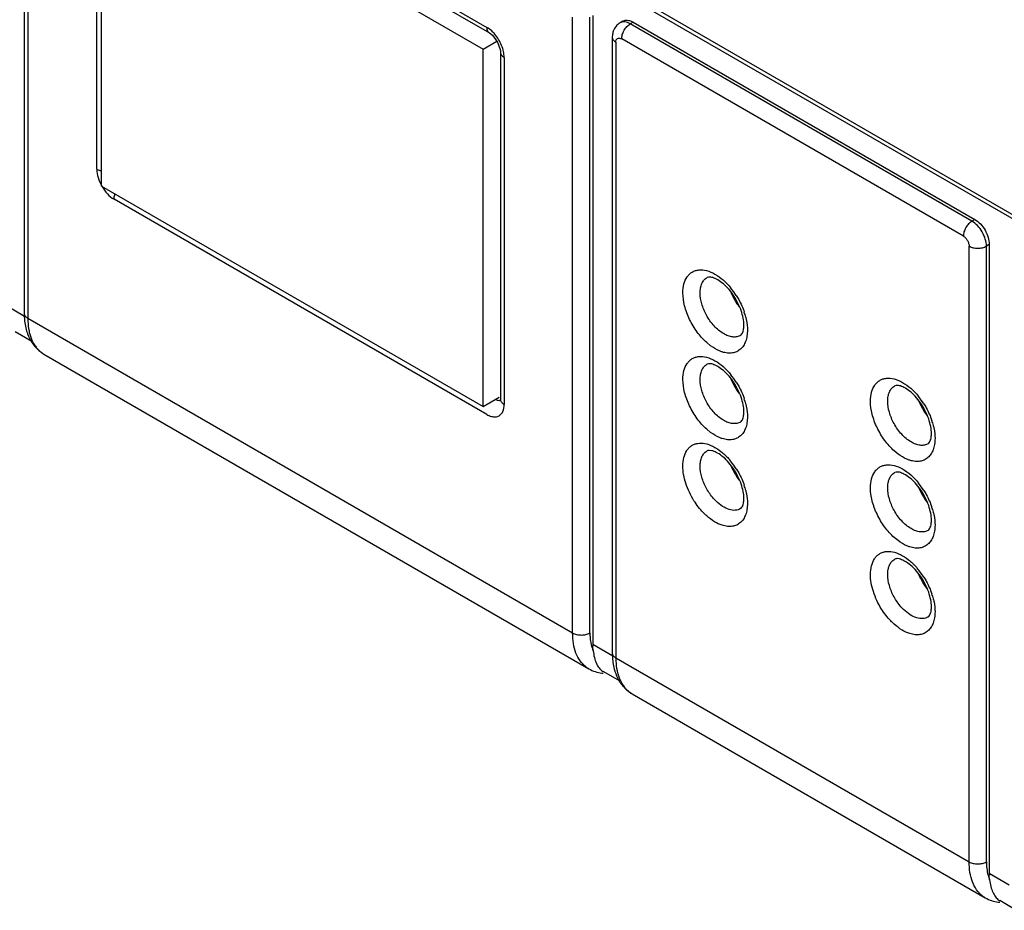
# Model space of a CAD drawing. Header units: inches. Extents: x 0 to 34, y 0 to 22.
# Tile 56 of 79: x 21.1 to 22.3, y 13.4 to 14.5. Entities that reach past the tile are written whole.
import ezdxf

# ---------------------------------------------------------------- set-up
doc = ezdxf.new("R2010")
doc.units = ezdxf.units.IN
doc.header["$LTSCALE"] = 1.87
doc.header["$MEASUREMENT"] = 0
doc.layers.get('0').update_dxf_attribs({"linetype": 'CONTINUOUS'})

msp = doc.modelspace()

# ---------------------------------------------------------------- linework, layer by layer
at = {"color": 7, "linetype": 'CONTINUOUS'}
for p, q in [((21.0738, 14.8871), (21.0738, 14.1329)), ((21.237, 14.8537), (23.0009, 13.8352)), ((21.187, 14.7399), (21.6437, 14.4763)), ((21.1687, 14.7263), (21.6361, 14.4564)), ((21.1687, 14.2886), (21.1687, 14.7263)), ((21.7704, 14.4976), (21.7704, 13.7271)), ((21.8074, 14.4907), (21.8039, 14.4887)), ((21.8165, 14.4911), (21.8199, 14.4895)), ((21.8199, 14.4895), (22.2385, 14.2478)), ((21.6361, 14.4564), (21.6529, 14.4661)), ((21.6536, 14.4652), (21.6571, 14.4559)), ((21.7943, 14.4711), (21.7943, 13.7169)), ((21.6361, 14.0188), (21.6361, 14.4564)), ((21.6571, 14.4559), (21.6574, 14.4538)), ((21.6574, 14.4538), (21.6574, 14.4525)), ((21.6574, 14.4525), (21.6574, 14.0273)), ((21.1687, 14.2886), (21.6361, 14.0188)), ((22.2562, 14.2172), (22.2562, 13.4466)), ((21.0833, 14.0982), (21.0628, 14.11)), ((21.098, 14.0829), (21.7656, 13.6975)), ((21.6361, 14.0188), (21.6558, 14.0301)), ((21.6574, 14.0273), (21.6573, 14.0256)), ((21.9162, 13.9646), (21.9135, 13.965)), ((22.146, 13.832), (22.1433, 13.8324)), ((21.7709, 13.7195), (21.7705, 13.7252)), ((21.8038, 13.6821), (21.7833, 13.694)), ((21.8186, 13.6668), (22.2513, 13.417)), ((22.2566, 13.439), (22.2562, 13.4447)), ((22.2896, 13.4016), (22.2691, 13.4135))]:
    msp.add_line(p, q, dxfattribs=at)
at = {"color": 9, "linetype": 'CONTINUOUS'}
for p, q in [((21.0782, 14.881), (21.0782, 14.1268)), ((21.244, 14.8547), (22.9978, 13.8421)), ((21.1839, 14.7468), (21.6406, 14.4831)), ((21.1627, 14.3093), (21.1627, 14.7346)), ((21.7457, 13.7414), (21.7457, 14.4956)), ((21.7669, 13.7414), (21.7669, 14.4956)), ((21.8199, 14.4895), (21.8164, 14.4874)), ((22.235, 14.2457), (21.8164, 14.4874)), ((21.7943, 14.4711), (21.7943, 14.4709)), ((21.7987, 14.465), (21.7987, 13.7108)), ((22.2244, 14.2274), (21.8058, 14.4691)), ((21.6618, 14.4464), (21.6618, 14.0211)), ((21.6406, 14.0089), (21.1839, 14.2726)), ((22.2385, 14.2478), (22.235, 14.2457)), ((22.2315, 13.4609), (22.2315, 14.2151)), ((22.2562, 14.2172), (22.2527, 14.2151)), ((22.2527, 13.4609), (22.2527, 14.2151)), ((21.9102, 14.1765), (21.9105, 14.1767)), ((21.0743, 14.129), (21.0499, 14.1431)), ((21.0738, 14.1329), (21.0738, 14.1327)), ((21.0782, 14.1268), (21.7457, 13.7414)), ((21.9147, 14.0932), (21.91, 14.0971)), ((21.9102, 14.0704), (21.9105, 14.0706)), ((22.14, 14.0438), (22.1403, 14.044)), ((21.9147, 13.987), (21.91, 13.9909)), ((21.9102, 13.9642), (21.9105, 13.9644)), ((22.1445, 13.9605), (22.1398, 13.9644)), ((22.14, 13.9377), (22.1403, 13.9379)), ((22.1445, 13.8544), (22.1398, 13.8582)), ((22.14, 13.8315), (22.1403, 13.8317)), ((21.7949, 13.713), (21.7704, 13.7271)), ((21.7943, 13.7169), (21.7943, 13.7167)), ((21.7987, 13.7108), (22.2315, 13.4609)), ((22.2806, 13.4325), (22.2562, 13.4466))]:
    msp.add_line(p, q, dxfattribs=at)
at = {"color": 7, "linetype": 'CONTINUOUS'}
msp.add_lwpolyline([(21.6437, 14.4763), (21.6474, 14.4734), (21.6536, 14.4652)], dxfattribs=at)
for centre, radius, start, end in [((21.8131, 14.4727), 0.0184, 120.0222, 140.5266), ((22.0028, 14.1829), 0.0677, 201.2803, 207.4793), ((21.1232, 14.1231), 0.0477, 212.0793, 217.3254), ((21.119, 14.1192), 0.042, 237.3453, 239.9977), ((22.0028, 14.0768), 0.0677, 201.2803, 207.4793), ((22.2327, 14.0503), 0.0677, 201.2803, 207.4793), ((22.0024, 13.9705), 0.0673, 201.2729, 205.9921), ((22.2327, 13.9441), 0.0677, 201.2803, 207.4793), ((22.2322, 13.8378), 0.0673, 201.2729, 205.9921), ((21.8404, 13.7271), 0.0699, 179.9936, 181.5939), ((21.7877, 13.7383), 0.0466, 262.3751, 264.5178), ((21.7915, 13.7081), 0.0163, 235.2969, 239.9824), ((21.8437, 13.707), 0.0477, 212.0793, 217.3254), ((21.8396, 13.7032), 0.042, 237.3453, 239.9977), ((22.3262, 13.4466), 0.0699, 179.9936, 181.5939), ((22.2735, 13.4578), 0.0466, 262.3751, 264.5178), ((22.2772, 13.4276), 0.0163, 235.2969, 239.9824)]:
    msp.add_arc(centre, radius, start, end, dxfattribs=at)
at = {"color": 9, "linetype": 'CONTINUOUS'}
for centre, radius, start, end in [((21.6154, 14.445), 0.0459, 40.4733, 43.8951), ((21.8674, 14.1048), 0.0932, 32.2978, 39.2329), ((21.877, 14.1078), 0.0833, 14.1122, 18.5783), ((21.1167, 14.1134), 0.0359, 217.625, 224.9712), ((21.1149, 14.1117), 0.0334, 225.0235, 231.7976), ((21.1142, 14.1108), 0.0323, 231.8189, 239.9793), ((21.8674, 13.9987), 0.0932, 32.2978, 39.2329), ((22.0972, 13.9722), 0.0932, 32.2978, 39.2329), ((21.877, 14.0017), 0.0833, 14.1122, 18.5783), ((22.1069, 13.9751), 0.0833, 14.1122, 18.5783), ((21.8718, 13.8961), 0.0876, 39.2458, 42.1326), ((21.8674, 13.8926), 0.0932, 32.2978, 39.2329), ((21.877, 13.8955), 0.0833, 14.1122, 18.5783), ((22.0972, 13.866), 0.0932, 32.2978, 39.2329), ((22.1069, 13.869), 0.0833, 14.1122, 18.5783), ((22.1016, 13.7634), 0.0876, 39.2458, 42.1326), ((22.0972, 13.7599), 0.0932, 32.2978, 39.2329), ((22.1069, 13.7628), 0.0833, 14.1122, 18.5783), ((21.7817, 13.7254), 0.0323, 231.8188, 239.9793), ((21.8372, 13.6974), 0.0359, 217.625, 224.9708), ((21.8354, 13.6957), 0.0334, 225.0231, 231.7971), ((21.8347, 13.6948), 0.0323, 231.8184, 239.9793), ((22.2675, 13.4449), 0.0323, 231.8188, 239.9793)]:
    msp.add_arc(centre, radius, start, end, dxfattribs=at)
for points, knots in [([(21.8164, 14.4874), (21.8153, 14.4881), (21.8131, 14.4891), (21.8098, 14.4899), (21.8066, 14.4898), (21.8047, 14.4892), (21.8039, 14.4887)], [0, 0, 0, 0, 0.289805, 0.549056, 0.782233, 1, 1, 1, 1]), ([(21.6485, 14.4768), (21.6479, 14.4775), (21.6455, 14.4798), (21.6428, 14.4819), (21.6406, 14.4831)], [0, 0, 0, 0, 0.263683, 1, 1, 1, 1]), ([(21.6406, 14.4831), (21.6406, 14.4824), (21.6407, 14.4809), (21.6413, 14.4789), (21.6423, 14.4773), (21.6432, 14.4766), (21.6437, 14.4763)], [0, 0, 0, 0, 0.289705, 0.548979, 0.782235, 1, 1, 1, 1]), ([(21.8058, 14.4691), (21.8058, 14.4708), (21.8064, 14.4745), (21.8087, 14.4796), (21.812, 14.4842), (21.8149, 14.4866), (21.8164, 14.4874)], [0, 0, 0, 0, 0.237213, 0.499994, 0.762778, 1, 1, 1, 1]), ([(21.6618, 14.4464), (21.6618, 14.4488), (21.6612, 14.4537), (21.6581, 14.4637), (21.6538, 14.4707), (21.6503, 14.4748)], [0, 0, 0, 0, 0.228651, 0.479478, 1, 1, 1, 1]), ([(21.7943, 14.4709), (21.7944, 14.4703), (21.7946, 14.4692), (21.7959, 14.4669), (21.7975, 14.4657), (21.7987, 14.465)], [0, 0, 0, 0, 0.218384, 0.452972, 1, 1, 1, 1]), ([(21.7987, 14.465), (21.7987, 14.4659), (21.7989, 14.4677), (21.8006, 14.4698), (21.8033, 14.4702), (21.805, 14.4695), (21.8058, 14.4691)], [0, 0, 0, 0, 0.275369, 0.499989, 0.724615, 1, 1, 1, 1]), ([(21.6574, 14.4525), (21.6574, 14.4519), (21.6576, 14.4507), (21.6586, 14.4491), (21.66, 14.4476), (21.6612, 14.4468), (21.6618, 14.4464)], [0, 0, 0, 0, 0.217772, 0.450998, 0.710261, 1, 1, 1, 1]), ([(21.1627, 14.3093), (21.1627, 14.3059), (21.164, 14.2986), (21.167, 14.2918), (21.1689, 14.2885)], [0, 0, 0, 0, 0.474461, 1, 1, 1, 1]), ([(21.1687, 14.3072), (21.1681, 14.3073), (21.1661, 14.3078), (21.1641, 14.3085), (21.1627, 14.3093)], [0, 0, 0, 0, 0.265502, 1, 1, 1, 1]), ([(21.1689, 14.2885), (21.1708, 14.2852), (21.1752, 14.2791), (21.1809, 14.2743), (21.1839, 14.2726)], [0, 0, 0, 0, 0.525535, 1, 1, 1, 1]), ([(21.1839, 14.2726), (21.1839, 14.2731), (21.1841, 14.2753), (21.1846, 14.2775), (21.1852, 14.2791)], [0, 0, 0, 0, 0.233155, 1, 1, 1, 1]), ([(22.235, 14.2457), (22.2335, 14.2449), (22.2306, 14.2425), (22.2273, 14.2379), (22.225, 14.2328), (22.2244, 14.2291), (22.2244, 14.2274)], [0, 0, 0, 0, 0.237222, 0.500006, 0.762787, 1, 1, 1, 1]), ([(22.2527, 14.2151), (22.2527, 14.218), (22.2516, 14.2241), (22.2478, 14.2327), (22.2423, 14.2403), (22.2375, 14.2443), (22.235, 14.2457)], [0, 0, 0, 0, 0.237213, 0.499994, 0.762778, 1, 1, 1, 1]), ([(22.2244, 14.2274), (22.2254, 14.2268), (22.2273, 14.2252), (22.2295, 14.2222), (22.231, 14.2187), (22.2315, 14.2163), (22.2315, 14.2151)], [0, 0, 0, 0, 0.237222, 0.500006, 0.762787, 1, 1, 1, 1]), ([(22.2315, 14.2151), (22.233, 14.2143), (22.2365, 14.213), (22.2421, 14.2124), (22.2477, 14.213), (22.2512, 14.2143), (22.2527, 14.2151)], [0, 0, 0, 0, 0.237219, 0.5, 0.762781, 1, 1, 1, 1]), ([(21.8808, 14.158), (21.8808, 14.1616), (21.8815, 14.1685), (21.8848, 14.1764), (21.8887, 14.181), (21.8922, 14.1836), (21.8961, 14.1853), (21.902, 14.1865), (21.9104, 14.1856), (21.9206, 14.1811), (21.9307, 14.1737), (21.9367, 14.1674), (21.9396, 14.1638)], [0, 0, 0, 0, 0.130896, 0.243791, 0.295397, 0.345321, 0.395181, 0.446606, 0.558891, 0.689065, 0.837396, 1, 1, 1, 1]), ([(21.9019, 14.1579), (21.9019, 14.1599), (21.9022, 14.1638), (21.9038, 14.1692), (21.9064, 14.1736), (21.9088, 14.1757), (21.9102, 14.1765)], [0, 0, 0, 0, 0.28943, 0.548772, 0.782248, 1, 1, 1, 1]), ([(21.91, 14.0971), (21.9056, 14.1009), (21.8977, 14.1098), (21.8885, 14.1251), (21.8825, 14.1414), (21.8808, 14.1526), (21.8808, 14.158)], [0, 0, 0, 0, 0.251638, 0.514101, 0.769096, 1, 1, 1, 1]), ([(21.9097, 14.1306), (21.9073, 14.135), (21.9035, 14.1438), (21.9019, 14.1534), (21.9019, 14.1579)], [0, 0, 0, 0, 0.525511, 1, 1, 1, 1]), ([(21.9462, 14.1547), (21.9473, 14.1531), (21.9511, 14.1466), (21.9542, 14.1397), (21.956, 14.1343)], [0, 0, 0, 0, 0.252754, 1, 1, 1, 1]), ([(21.0738, 14.1327), (21.0738, 14.1321), (21.0741, 14.131), (21.0753, 14.1288), (21.077, 14.1275), (21.0782, 14.1268)], [0, 0, 0, 0, 0.218387, 0.452971, 1, 1, 1, 1]), ([(21.0782, 14.1268), (21.0782, 14.1254), (21.0783, 14.1202), (21.0789, 14.115), (21.0797, 14.1113)], [0, 0, 0, 0, 0.260906, 1, 1, 1, 1]), ([(21.9514, 14.1058), (21.9501, 14.105), (21.9469, 14.1038), (21.9416, 14.1037), (21.936, 14.1051), (21.9279, 14.1091), (21.9183, 14.1174), (21.9123, 14.1258), (21.9097, 14.1306)], [0, 0, 0, 0, 0.090432, 0.187387, 0.295501, 0.416654, 0.69394, 1, 1, 1, 1]), ([(21.9578, 14.1281), (21.9581, 14.1268), (21.9593, 14.1216), (21.9599, 14.1162), (21.9599, 14.1123)], [0, 0, 0, 0, 0.262307, 1, 1, 1, 1]), ([(21.0797, 14.1113), (21.0799, 14.11), (21.0811, 14.1053), (21.0828, 14.1006), (21.0845, 14.0974)], [0, 0, 0, 0, 0.262436, 1, 1, 1, 1]), ([(21.9599, 14.1123), (21.9599, 14.1098), (21.9595, 14.1052), (21.9579, 14.0986), (21.9552, 14.0931), (21.9515, 14.0887), (21.9468, 14.0856), (21.9413, 14.0841), (21.9353, 14.084), (21.9312, 14.0849), (21.9291, 14.0855)], [0, 0, 0, 0, 0.149695, 0.285863, 0.409713, 0.524427, 0.635096, 0.747818, 0.868166, 1, 1, 1, 1]), ([(21.0845, 14.0974), (21.0848, 14.0969), (21.0859, 14.0949), (21.0872, 14.0929), (21.0883, 14.0915)], [0, 0, 0, 0, 0.255458, 1, 1, 1, 1]), ([(21.9291, 14.0855), (21.9279, 14.0859), (21.9228, 14.0878), (21.9181, 14.0907), (21.9147, 14.0932)], [0, 0, 0, 0, 0.232471, 1, 1, 1, 1]), ([(21.8808, 14.0518), (21.8808, 14.0555), (21.8815, 14.0624), (21.8848, 14.0702), (21.8887, 14.0749), (21.8922, 14.0775), (21.8961, 14.0792), (21.902, 14.0804), (21.9104, 14.0794), (21.9206, 14.075), (21.9307, 14.0676), (21.9367, 14.0612), (21.9396, 14.0577)], [0, 0, 0, 0, 0.130896, 0.243791, 0.295397, 0.345321, 0.395181, 0.446606, 0.558891, 0.689065, 0.837396, 1, 1, 1, 1]), ([(21.9019, 14.0518), (21.9019, 14.0538), (21.9022, 14.0577), (21.9038, 14.0631), (21.9064, 14.0674), (21.9088, 14.0696), (21.9102, 14.0704)], [0, 0, 0, 0, 0.28943, 0.548772, 0.782248, 1, 1, 1, 1]), ([(22.1106, 14.0253), (22.1106, 14.029), (22.1113, 14.0359), (22.1146, 14.0437), (22.1185, 14.0483), (22.122, 14.0509), (22.1259, 14.0527), (22.1318, 14.0538), (22.1402, 14.0529), (22.1504, 14.0484), (22.1605, 14.041), (22.1666, 14.0347), (22.1695, 14.0311)], [0, 0, 0, 0, 0.130896, 0.243791, 0.295397, 0.345321, 0.395181, 0.446606, 0.558891, 0.689065, 0.837396, 1, 1, 1, 1]), ([(21.91, 13.9909), (21.9056, 13.9948), (21.8977, 14.0037), (21.8885, 14.019), (21.8825, 14.0353), (21.8808, 14.0465), (21.8808, 14.0518)], [0, 0, 0, 0, 0.251638, 0.514101, 0.769096, 1, 1, 1, 1]), ([(21.9097, 14.0244), (21.9073, 14.0288), (21.9035, 14.0377), (21.9019, 14.0472), (21.9019, 14.0518)], [0, 0, 0, 0, 0.525511, 1, 1, 1, 1]), ([(21.9462, 14.0485), (21.9473, 14.0469), (21.9511, 14.0404), (21.9542, 14.0335), (21.956, 14.0282)], [0, 0, 0, 0, 0.252754, 1, 1, 1, 1]), ([(22.1317, 14.0252), (22.1317, 14.0273), (22.132, 14.0312), (22.1336, 14.0365), (22.1362, 14.0409), (22.1387, 14.043), (22.14, 14.0438)], [0, 0, 0, 0, 0.28943, 0.548772, 0.782248, 1, 1, 1, 1]), ([(21.6573, 14.0259), (21.6564, 14.0257), (21.6541, 14.0257), (21.6521, 14.0266), (21.6511, 14.0272)], [0, 0, 0, 0, 0.456397, 1, 1, 1, 1]), ([(21.6618, 14.0211), (21.6612, 14.0215), (21.66, 14.0223), (21.6585, 14.0238), (21.6576, 14.0255), (21.6574, 14.0267), (21.6574, 14.0273)], [0, 0, 0, 0, 0.28979, 0.549039, 0.782223, 1, 1, 1, 1]), ([(21.659, 14.0105), (21.6595, 14.0112), (21.6613, 14.0145), (21.6618, 14.0183), (21.6618, 14.0211)], [0, 0, 0, 0, 0.224629, 1, 1, 1, 1]), ([(21.9514, 13.9997), (21.9501, 13.9989), (21.9469, 13.9977), (21.9416, 13.9976), (21.936, 13.999), (21.9279, 14.003), (21.9183, 14.0112), (21.9123, 14.0197), (21.9097, 14.0244)], [0, 0, 0, 0, 0.090432, 0.187387, 0.295501, 0.416654, 0.69394, 1, 1, 1, 1]), ([(21.9578, 14.022), (21.9581, 14.0206), (21.9593, 14.0154), (21.9599, 14.0101), (21.9599, 14.0062)], [0, 0, 0, 0, 0.262307, 1, 1, 1, 1]), ([(22.1398, 13.9644), (22.1354, 13.9682), (22.1275, 13.9772), (22.1183, 13.9924), (22.1123, 14.0087), (22.1106, 14.0199), (22.1106, 14.0253)], [0, 0, 0, 0, 0.251638, 0.514101, 0.769096, 1, 1, 1, 1]), ([(22.1395, 13.9979), (22.1371, 14.0023), (22.1334, 14.0111), (22.1317, 14.0207), (22.1317, 14.0252)], [0, 0, 0, 0, 0.525511, 1, 1, 1, 1]), ([(22.176, 14.022), (22.1771, 14.0204), (22.1809, 14.0139), (22.184, 14.007), (22.1858, 14.0017)], [0, 0, 0, 0, 0.252754, 1, 1, 1, 1]), ([(21.6406, 14.0089), (21.6423, 14.0079), (21.6458, 14.0064), (21.6511, 14.0057), (21.6558, 14.0071), (21.6581, 14.0093), (21.659, 14.0105)], [0, 0, 0, 0, 0.293862, 0.547077, 0.773525, 1, 1, 1, 1]), ([(21.9599, 14.0062), (21.9599, 14.0037), (21.9595, 13.999), (21.9579, 13.9925), (21.9552, 13.9869), (21.9515, 13.9825), (21.9468, 13.9795), (21.9413, 13.9779), (21.9353, 13.9779), (21.9312, 13.9788), (21.9291, 13.9794)], [0, 0, 0, 0, 0.149695, 0.285863, 0.409713, 0.524427, 0.635096, 0.747818, 0.868166, 1, 1, 1, 1]), ([(22.1812, 13.9731), (22.1799, 13.9723), (22.1767, 13.9712), (22.1714, 13.971), (22.1658, 13.9724), (22.1577, 13.9764), (22.1481, 13.9847), (22.1421, 13.9932), (22.1395, 13.9979)], [0, 0, 0, 0, 0.090432, 0.187387, 0.295501, 0.416654, 0.69394, 1, 1, 1, 1]), ([(22.1876, 13.9954), (22.1879, 13.9941), (22.1891, 13.9889), (22.1897, 13.9835), (22.1897, 13.9796)], [0, 0, 0, 0, 0.262307, 1, 1, 1, 1]), ([(21.9291, 13.9794), (21.9279, 13.9798), (21.9228, 13.9817), (21.9181, 13.9845), (21.9147, 13.987)], [0, 0, 0, 0, 0.232471, 1, 1, 1, 1]), ([(21.8808, 13.9457), (21.8808, 13.9492), (21.8814, 13.9559), (21.8845, 13.9635), (21.8881, 13.9681), (21.8913, 13.9708), (21.895, 13.9727), (21.9005, 13.9741), (21.9084, 13.9738), (21.9181, 13.9702), (21.9279, 13.9638), (21.9339, 13.9581), (21.9368, 13.9549)], [0, 0, 0, 0, 0.133071, 0.248489, 0.301251, 0.352088, 0.40248, 0.453976, 0.565071, 0.692916, 0.838834, 1, 1, 1, 1]), ([(22.1897, 13.9796), (22.1897, 13.9772), (22.1894, 13.9725), (22.1877, 13.9659), (22.185, 13.9604), (22.1813, 13.956), (22.1766, 13.9529), (22.1711, 13.9514), (22.1651, 13.9513), (22.161, 13.9522), (22.1589, 13.9528)], [0, 0, 0, 0, 0.149695, 0.285863, 0.409713, 0.524427, 0.635096, 0.747818, 0.868166, 1, 1, 1, 1]), ([(21.9019, 13.9456), (21.9019, 13.9477), (21.9022, 13.9516), (21.9038, 13.9569), (21.9064, 13.9613), (21.9088, 13.9634), (21.9102, 13.9642)], [0, 0, 0, 0, 0.28943, 0.548772, 0.782248, 1, 1, 1, 1]), ([(22.1589, 13.9528), (22.1577, 13.9532), (22.1526, 13.9551), (22.1479, 13.958), (22.1445, 13.9605)], [0, 0, 0, 0, 0.232471, 1, 1, 1, 1]), ([(21.8944, 13.9033), (21.8902, 13.91), (21.8852, 13.9205), (21.8815, 13.9351), (21.8808, 13.9423), (21.8808, 13.9457)], [0, 0, 0, 0, 0.524638, 0.771884, 1, 1, 1, 1]), ([(21.9097, 13.9183), (21.9073, 13.9227), (21.9035, 13.9315), (21.9019, 13.9411), (21.9019, 13.9456)], [0, 0, 0, 0, 0.525511, 1, 1, 1, 1]), ([(22.1106, 13.9191), (22.1106, 13.9228), (22.1113, 13.9297), (22.1146, 13.9376), (22.1185, 13.9422), (22.122, 13.9448), (22.1259, 13.9465), (22.1318, 13.9477), (22.1402, 13.9468), (22.1504, 13.9423), (22.1605, 13.9349), (22.1666, 13.9285), (22.1695, 13.925)], [0, 0, 0, 0, 0.130896, 0.243791, 0.295397, 0.345321, 0.395181, 0.446606, 0.558891, 0.689065, 0.837396, 1, 1, 1, 1]), ([(21.9462, 13.9424), (21.9473, 13.9408), (21.9511, 13.9343), (21.9542, 13.9274), (21.956, 13.9221)], [0, 0, 0, 0, 0.252754, 1, 1, 1, 1]), ([(22.1317, 13.9191), (22.1317, 13.9211), (22.132, 13.925), (22.1336, 13.9304), (22.1362, 13.9347), (22.1387, 13.9369), (22.14, 13.9377)], [0, 0, 0, 0, 0.28943, 0.548772, 0.782248, 1, 1, 1, 1]), ([(21.9214, 13.9028), (21.9203, 13.9039), (21.9158, 13.9086), (21.9121, 13.914), (21.9097, 13.9183)], [0, 0, 0, 0, 0.242762, 1, 1, 1, 1]), ([(21.9578, 13.9158), (21.9581, 13.9145), (21.9593, 13.9093), (21.9599, 13.9039), (21.9599, 13.9)], [0, 0, 0, 0, 0.262307, 1, 1, 1, 1]), ([(22.1398, 13.8582), (22.1354, 13.8621), (22.1275, 13.871), (22.1183, 13.8863), (22.1123, 13.9026), (22.1106, 13.9138), (22.1106, 13.9191)], [0, 0, 0, 0, 0.251638, 0.514101, 0.769096, 1, 1, 1, 1]), ([(22.1395, 13.8917), (22.1371, 13.8961), (22.1334, 13.905), (22.1317, 13.9145), (22.1317, 13.9191)], [0, 0, 0, 0, 0.525511, 1, 1, 1, 1]), ([(22.176, 13.9158), (22.1771, 13.9142), (22.1809, 13.9078), (22.184, 13.9008), (22.1858, 13.8955)], [0, 0, 0, 0, 0.252754, 1, 1, 1, 1]), ([(21.91, 13.8848), (21.9085, 13.8861), (21.9027, 13.8917), (21.8977, 13.8981), (21.8944, 13.9033)], [0, 0, 0, 0, 0.241049, 1, 1, 1, 1]), ([(21.9514, 13.8936), (21.9505, 13.893), (21.9484, 13.8921), (21.9436, 13.8912), (21.9369, 13.8923), (21.9288, 13.8963), (21.9239, 13.9004), (21.9214, 13.9028)], [0, 0, 0, 0, 0.099333, 0.202261, 0.42948, 0.69591, 1, 1, 1, 1]), ([(21.9599, 13.9), (21.9599, 13.8976), (21.9595, 13.8929), (21.9579, 13.8863), (21.9552, 13.8808), (21.9515, 13.8764), (21.9468, 13.8733), (21.9413, 13.8718), (21.9353, 13.8717), (21.9312, 13.8726), (21.9291, 13.8733)], [0, 0, 0, 0, 0.149695, 0.285863, 0.409713, 0.524427, 0.635096, 0.747818, 0.868166, 1, 1, 1, 1]), ([(22.1812, 13.867), (22.1799, 13.8662), (22.1767, 13.865), (22.1714, 13.8649), (22.1658, 13.8663), (22.1577, 13.8703), (22.1481, 13.8785), (22.1421, 13.887), (22.1395, 13.8917)], [0, 0, 0, 0, 0.090432, 0.187387, 0.295501, 0.416654, 0.69394, 1, 1, 1, 1]), ([(22.1876, 13.8893), (22.1879, 13.8879), (22.1891, 13.8827), (22.1897, 13.8774), (22.1897, 13.8735)], [0, 0, 0, 0, 0.262307, 1, 1, 1, 1]), ([(21.9291, 13.8733), (21.9258, 13.8743), (21.9189, 13.8776), (21.9129, 13.8821), (21.91, 13.8848)], [0, 0, 0, 0, 0.470199, 1, 1, 1, 1]), ([(22.1897, 13.8735), (22.1897, 13.871), (22.1894, 13.8663), (22.1877, 13.8598), (22.185, 13.8542), (22.1813, 13.8498), (22.1766, 13.8468), (22.1711, 13.8452), (22.1651, 13.8452), (22.161, 13.8461), (22.1589, 13.8467)], [0, 0, 0, 0, 0.149695, 0.285863, 0.409713, 0.524427, 0.635096, 0.747818, 0.868166, 1, 1, 1, 1]), ([(22.1589, 13.8467), (22.1577, 13.8471), (22.1526, 13.849), (22.1479, 13.8519), (22.1445, 13.8544)], [0, 0, 0, 0, 0.232471, 1, 1, 1, 1]), ([(22.1106, 13.813), (22.1106, 13.8165), (22.1113, 13.8232), (22.1143, 13.8308), (22.1179, 13.8354), (22.1211, 13.8381), (22.1248, 13.84), (22.1303, 13.8415), (22.1382, 13.8411), (22.148, 13.8375), (22.1577, 13.8311), (22.1637, 13.8254), (22.1666, 13.8222)], [0, 0, 0, 0, 0.133071, 0.248489, 0.301251, 0.352088, 0.40248, 0.453976, 0.565071, 0.692916, 0.838834, 1, 1, 1, 1]), ([(22.1317, 13.8129), (22.1317, 13.815), (22.132, 13.8189), (22.1336, 13.8242), (22.1362, 13.8286), (22.1387, 13.8307), (22.14, 13.8315)], [0, 0, 0, 0, 0.28943, 0.548772, 0.782248, 1, 1, 1, 1]), ([(22.1242, 13.7706), (22.12, 13.7773), (22.115, 13.7879), (22.1113, 13.8024), (22.1106, 13.8096), (22.1106, 13.813)], [0, 0, 0, 0, 0.524638, 0.771884, 1, 1, 1, 1]), ([(22.1395, 13.7856), (22.1371, 13.79), (22.1334, 13.7988), (22.1317, 13.8084), (22.1317, 13.8129)], [0, 0, 0, 0, 0.525511, 1, 1, 1, 1]), ([(22.176, 13.8097), (22.1771, 13.8081), (22.1809, 13.8016), (22.184, 13.7947), (22.1858, 13.7894)], [0, 0, 0, 0, 0.252754, 1, 1, 1, 1]), ([(22.1512, 13.7701), (22.1501, 13.7712), (22.1456, 13.7759), (22.1419, 13.7813), (22.1395, 13.7856)], [0, 0, 0, 0, 0.242762, 1, 1, 1, 1]), ([(22.1876, 13.7831), (22.1879, 13.7818), (22.1891, 13.7766), (22.1897, 13.7713), (22.1897, 13.7673)], [0, 0, 0, 0, 0.262307, 1, 1, 1, 1]), ([(22.1398, 13.7521), (22.1383, 13.7534), (22.1325, 13.759), (22.1275, 13.7654), (22.1242, 13.7706)], [0, 0, 0, 0, 0.241049, 1, 1, 1, 1]), ([(22.1812, 13.7609), (22.1803, 13.7603), (22.1782, 13.7594), (22.1734, 13.7586), (22.1667, 13.7596), (22.1586, 13.7636), (22.1537, 13.7677), (22.1512, 13.7701)], [0, 0, 0, 0, 0.099333, 0.202261, 0.42948, 0.69591, 1, 1, 1, 1]), ([(22.1897, 13.7673), (22.1897, 13.7649), (22.1894, 13.7602), (22.1877, 13.7536), (22.185, 13.7481), (22.1813, 13.7437), (22.1766, 13.7406), (22.1711, 13.7391), (22.1651, 13.739), (22.161, 13.7399), (22.1589, 13.7406)], [0, 0, 0, 0, 0.149695, 0.285863, 0.409713, 0.524427, 0.635096, 0.747818, 0.868166, 1, 1, 1, 1]), ([(21.7457, 13.7414), (21.7472, 13.7405), (21.7507, 13.7393), (21.7563, 13.7386), (21.7619, 13.7393), (21.7654, 13.7405), (21.7669, 13.7414)], [0, 0, 0, 0, 0.237219, 0.5, 0.762781, 1, 1, 1, 1]), ([(21.7618, 13.7), (21.7591, 13.7021), (21.7543, 13.7072), (21.7493, 13.717), (21.7463, 13.7286), (21.7457, 13.737), (21.7457, 13.7414)], [0, 0, 0, 0, 0.218245, 0.453635, 0.713292, 1, 1, 1, 1]), ([(21.7669, 13.7414), (21.7669, 13.7394), (21.7672, 13.7319), (21.7687, 13.7245), (21.7709, 13.7195)], [0, 0, 0, 0, 0.270556, 1, 1, 1, 1]), ([(22.1589, 13.7406), (22.1556, 13.7416), (22.1487, 13.7449), (22.1427, 13.7494), (22.1398, 13.7521)], [0, 0, 0, 0, 0.470199, 1, 1, 1, 1]), ([(21.7943, 13.7167), (21.7944, 13.7161), (21.7946, 13.715), (21.7959, 13.7127), (21.7975, 13.7115), (21.7987, 13.7108)], [0, 0, 0, 0, 0.218384, 0.452972, 1, 1, 1, 1]), ([(21.7987, 13.7108), (21.7987, 13.7094), (21.7988, 13.7042), (21.7994, 13.699), (21.8002, 13.6952)], [0, 0, 0, 0, 0.260906, 1, 1, 1, 1]), ([(21.8002, 13.6952), (21.8005, 13.694), (21.8016, 13.6892), (21.8034, 13.6846), (21.805, 13.6814)], [0, 0, 0, 0, 0.262436, 1, 1, 1, 1]), ([(21.805, 13.6814), (21.8053, 13.6809), (21.8064, 13.6788), (21.8077, 13.6769), (21.8088, 13.6755)], [0, 0, 0, 0, 0.255458, 1, 1, 1, 1]), ([(22.2315, 13.4609), (22.233, 13.46), (22.2365, 13.4588), (22.2421, 13.4582), (22.2477, 13.4588), (22.2512, 13.46), (22.2527, 13.4609)], [0, 0, 0, 0, 0.237219, 0.5, 0.762781, 1, 1, 1, 1]), ([(22.2475, 13.4195), (22.2449, 13.4216), (22.2401, 13.4268), (22.2351, 13.4365), (22.2321, 13.4482), (22.2315, 13.4565), (22.2315, 13.4609)], [0, 0, 0, 0, 0.218245, 0.453635, 0.713292, 1, 1, 1, 1]), ([(22.2527, 13.4609), (22.2527, 13.4589), (22.253, 13.4515), (22.2545, 13.444), (22.2566, 13.439)], [0, 0, 0, 0, 0.270556, 1, 1, 1, 1])]:
    msp.add_open_spline(points, degree=3, knots=knots, dxfattribs=at)
at = {"color": 7, "linetype": 'CONTINUOUS'}
for points, knots in [([(21.8071, 14.4905), (21.8077, 14.4909), (21.8091, 14.4916), (21.8123, 14.4921), (21.8149, 14.4916), (21.8165, 14.4911)], [0, 0, 0, 0, 0.22967, 0.468074, 1, 1, 1, 1]), ([(21.7955, 14.4784), (21.7949, 14.4766), (21.7944, 14.4742), (21.7943, 14.4717), (21.7943, 14.4711)], [0, 0, 0, 0, 0.748472, 1, 1, 1, 1]), ([(22.2385, 14.2478), (22.241, 14.2463), (22.2458, 14.2423), (22.2513, 14.2348), (22.2551, 14.2262), (22.2562, 14.2201), (22.2562, 14.2172)], [0, 0, 0, 0, 0.237222, 0.500006, 0.762787, 1, 1, 1, 1]), ([(21.9162, 14.1769), (21.9155, 14.1771), (21.9136, 14.1775), (21.9116, 14.1773), (21.9105, 14.1767)], [0, 0, 0, 0, 0.380368, 1, 1, 1, 1]), ([(21.9421, 14.1558), (21.9401, 14.1587), (21.936, 14.1639), (21.9292, 14.1703), (21.9233, 14.1741), (21.919, 14.1761), (21.9171, 14.1767), (21.9162, 14.1769)], [0, 0, 0, 0, 0.304894, 0.583693, 0.82108, 0.919144, 1, 1, 1, 1]), ([(21.9522, 14.1362), (21.951, 14.1397), (21.9481, 14.1464), (21.9443, 14.1528), (21.9421, 14.1558)], [0, 0, 0, 0, 0.494848, 1, 1, 1, 1]), ([(21.9428, 14.1517), (21.9433, 14.1507), (21.9454, 14.1469), (21.9478, 14.1433), (21.9499, 14.1407)], [0, 0, 0, 0, 0.251327, 1, 1, 1, 1]), ([(21.0738, 14.1329), (21.0738, 14.131), (21.074, 14.1237), (21.0752, 14.1163), (21.0768, 14.1111)], [0, 0, 0, 0, 0.258556, 1, 1, 1, 1]), ([(21.9555, 14.1184), (21.9555, 14.1212), (21.9548, 14.1273), (21.9532, 14.1332), (21.9522, 14.1362)], [0, 0, 0, 0, 0.464851, 1, 1, 1, 1]), ([(21.955, 14.1126), (21.955, 14.1131), (21.9554, 14.115), (21.9555, 14.1169), (21.9555, 14.1184)], [0, 0, 0, 0, 0.223612, 1, 1, 1, 1]), ([(21.0768, 14.1111), (21.0772, 14.1099), (21.0787, 14.1053), (21.0809, 14.1008), (21.0828, 14.0978)], [0, 0, 0, 0, 0.254794, 1, 1, 1, 1]), ([(21.9514, 14.1058), (21.9521, 14.1063), (21.9532, 14.1075), (21.9543, 14.1099), (21.9548, 14.1116), (21.955, 14.1126)], [0, 0, 0, 0, 0.311751, 0.601339, 1, 1, 1, 1]), ([(21.0853, 14.0942), (21.086, 14.0932), (21.0893, 14.0893), (21.0932, 14.0859), (21.0964, 14.0839)], [0, 0, 0, 0, 0.251078, 1, 1, 1, 1]), ([(21.9162, 14.0708), (21.9155, 14.071), (21.9136, 14.0713), (21.9116, 14.0711), (21.9105, 14.0706)], [0, 0, 0, 0, 0.380368, 1, 1, 1, 1]), ([(21.9421, 14.0497), (21.9401, 14.0525), (21.936, 14.0577), (21.9292, 14.0641), (21.9233, 14.0679), (21.919, 14.0699), (21.9171, 14.0706), (21.9162, 14.0708)], [0, 0, 0, 0, 0.304894, 0.583693, 0.82108, 0.919144, 1, 1, 1, 1]), ([(21.9522, 14.0301), (21.951, 14.0335), (21.9481, 14.0403), (21.9443, 14.0466), (21.9421, 14.0497)], [0, 0, 0, 0, 0.494848, 1, 1, 1, 1]), ([(21.9428, 14.0456), (21.9433, 14.0446), (21.9454, 14.0408), (21.9478, 14.0371), (21.9499, 14.0345)], [0, 0, 0, 0, 0.251327, 1, 1, 1, 1]), ([(22.146, 14.0442), (22.1453, 14.0444), (22.1434, 14.0448), (22.1414, 14.0446), (22.1403, 14.044)], [0, 0, 0, 0, 0.380368, 1, 1, 1, 1]), ([(22.1719, 14.0231), (22.17, 14.026), (22.1658, 14.0312), (22.159, 14.0376), (22.1531, 14.0414), (22.1488, 14.0434), (22.1469, 14.044), (22.146, 14.0442)], [0, 0, 0, 0, 0.304894, 0.583693, 0.82108, 0.919144, 1, 1, 1, 1]), ([(21.9555, 14.0123), (21.9555, 14.0151), (21.9548, 14.0212), (21.9532, 14.027), (21.9522, 14.0301)], [0, 0, 0, 0, 0.464851, 1, 1, 1, 1]), ([(22.182, 14.0035), (22.1808, 14.007), (22.1779, 14.0138), (22.1741, 14.0201), (22.1719, 14.0231)], [0, 0, 0, 0, 0.494848, 1, 1, 1, 1]), ([(22.1726, 14.019), (22.1731, 14.018), (22.1752, 14.0142), (22.1777, 14.0106), (22.1797, 14.008)], [0, 0, 0, 0, 0.251327, 1, 1, 1, 1]), ([(21.9514, 13.9997), (21.9521, 14.0001), (21.9532, 14.0014), (21.9543, 14.0037), (21.9548, 14.0055), (21.955, 14.0065)], [0, 0, 0, 0, 0.311751, 0.601339, 1, 1, 1, 1]), ([(21.955, 14.0065), (21.955, 14.0069), (21.9554, 14.0088), (21.9555, 14.0108), (21.9555, 14.0123)], [0, 0, 0, 0, 0.223612, 1, 1, 1, 1]), ([(22.1853, 13.9857), (22.1853, 13.9885), (22.1846, 13.9946), (22.183, 14.0005), (22.182, 14.0035)], [0, 0, 0, 0, 0.464851, 1, 1, 1, 1]), ([(22.1848, 13.9799), (22.1849, 13.9804), (22.1852, 13.9823), (22.1853, 13.9842), (22.1853, 13.9857)], [0, 0, 0, 0, 0.223612, 1, 1, 1, 1]), ([(22.1812, 13.9731), (22.1819, 13.9736), (22.183, 13.9748), (22.1841, 13.9772), (22.1846, 13.9789), (22.1848, 13.9799)], [0, 0, 0, 0, 0.311751, 0.601339, 1, 1, 1, 1]), ([(21.9135, 13.965), (21.9132, 13.9651), (21.9121, 13.965), (21.9111, 13.9648), (21.9105, 13.9644)], [0, 0, 0, 0, 0.341123, 1, 1, 1, 1]), ([(21.9283, 13.9584), (21.9262, 13.9599), (21.9223, 13.9624), (21.9181, 13.9642), (21.9162, 13.9646)], [0, 0, 0, 0, 0.569794, 1, 1, 1, 1]), ([(21.9421, 13.9435), (21.9401, 13.9464), (21.9358, 13.9518), (21.9309, 13.9564), (21.9283, 13.9584)], [0, 0, 0, 0, 0.523349, 1, 1, 1, 1]), ([(21.942, 13.941), (21.9425, 13.9399), (21.9448, 13.9355), (21.9476, 13.9313), (21.9499, 13.9284)], [0, 0, 0, 0, 0.250931, 1, 1, 1, 1]), ([(21.9522, 13.9239), (21.951, 13.9274), (21.9481, 13.9342), (21.9443, 13.9405), (21.9421, 13.9435)], [0, 0, 0, 0, 0.494848, 1, 1, 1, 1]), ([(22.146, 13.9381), (22.1453, 13.9383), (22.1434, 13.9386), (22.1414, 13.9385), (22.1403, 13.9379)], [0, 0, 0, 0, 0.380368, 1, 1, 1, 1]), ([(22.1719, 13.917), (22.17, 13.9198), (22.1658, 13.925), (22.159, 13.9314), (22.1531, 13.9353), (22.1488, 13.9372), (22.1469, 13.9379), (22.146, 13.9381)], [0, 0, 0, 0, 0.304894, 0.583693, 0.82108, 0.919144, 1, 1, 1, 1]), ([(21.9555, 13.9061), (21.9555, 13.909), (21.9548, 13.915), (21.9532, 13.9209), (21.9522, 13.9239)], [0, 0, 0, 0, 0.464851, 1, 1, 1, 1]), ([(22.182, 13.8974), (22.1808, 13.9008), (22.1779, 13.9076), (22.1741, 13.9139), (22.1719, 13.917)], [0, 0, 0, 0, 0.494848, 1, 1, 1, 1]), ([(22.1726, 13.9129), (22.1731, 13.9119), (22.1752, 13.9081), (22.1777, 13.9044), (22.1797, 13.9019)], [0, 0, 0, 0, 0.251327, 1, 1, 1, 1]), ([(21.9514, 13.8936), (21.9521, 13.894), (21.9532, 13.8952), (21.9543, 13.8976), (21.9548, 13.8993), (21.955, 13.9003)], [0, 0, 0, 0, 0.311751, 0.601339, 1, 1, 1, 1]), ([(21.955, 13.9003), (21.955, 13.9008), (21.9554, 13.9027), (21.9555, 13.9046), (21.9555, 13.9061)], [0, 0, 0, 0, 0.223612, 1, 1, 1, 1]), ([(22.1853, 13.8796), (22.1853, 13.8824), (22.1846, 13.8885), (22.183, 13.8943), (22.182, 13.8974)], [0, 0, 0, 0, 0.464851, 1, 1, 1, 1]), ([(22.1812, 13.867), (22.1819, 13.8674), (22.183, 13.8687), (22.1841, 13.871), (22.1846, 13.8728), (22.1848, 13.8738)], [0, 0, 0, 0, 0.311751, 0.601339, 1, 1, 1, 1]), ([(22.1848, 13.8738), (22.1849, 13.8742), (22.1852, 13.8761), (22.1853, 13.8781), (22.1853, 13.8796)], [0, 0, 0, 0, 0.223612, 1, 1, 1, 1]), ([(22.1433, 13.8324), (22.143, 13.8324), (22.1419, 13.8323), (22.1409, 13.8321), (22.1403, 13.8317)], [0, 0, 0, 0, 0.341123, 1, 1, 1, 1]), ([(22.1581, 13.8257), (22.156, 13.8272), (22.1522, 13.8297), (22.1479, 13.8315), (22.146, 13.832)], [0, 0, 0, 0, 0.569794, 1, 1, 1, 1]), ([(22.1719, 13.8109), (22.1699, 13.8138), (22.1657, 13.8191), (22.1607, 13.8237), (22.1581, 13.8257)], [0, 0, 0, 0, 0.523349, 1, 1, 1, 1]), ([(22.1718, 13.8083), (22.1723, 13.8072), (22.1746, 13.8028), (22.1774, 13.7986), (22.1797, 13.7957)], [0, 0, 0, 0, 0.250931, 1, 1, 1, 1]), ([(22.182, 13.7913), (22.1808, 13.7947), (22.1779, 13.8015), (22.1741, 13.8078), (22.1719, 13.8109)], [0, 0, 0, 0, 0.494848, 1, 1, 1, 1]), ([(22.1853, 13.7735), (22.1853, 13.7763), (22.1846, 13.7823), (22.183, 13.7882), (22.182, 13.7913)], [0, 0, 0, 0, 0.464851, 1, 1, 1, 1]), ([(22.1812, 13.7609), (22.1819, 13.7613), (22.183, 13.7625), (22.1841, 13.7649), (22.1846, 13.7666), (22.1848, 13.7677)], [0, 0, 0, 0, 0.311751, 0.601339, 1, 1, 1, 1]), ([(22.1848, 13.7677), (22.1849, 13.7681), (22.1852, 13.77), (22.1853, 13.7719), (22.1853, 13.7735)], [0, 0, 0, 0, 0.223612, 1, 1, 1, 1]), ([(21.7709, 13.7195), (21.7712, 13.7167), (21.7721, 13.7114), (21.7744, 13.7043), (21.7777, 13.6986), (21.7806, 13.6958), (21.7822, 13.6947)], [0, 0, 0, 0, 0.303133, 0.567882, 0.79735, 1, 1, 1, 1]), ([(21.7943, 13.7169), (21.7943, 13.715), (21.7945, 13.7076), (21.7958, 13.7003), (21.7973, 13.6951)], [0, 0, 0, 0, 0.258556, 1, 1, 1, 1]), ([(21.7656, 13.6975), (21.768, 13.696), (21.7732, 13.6937), (21.7787, 13.6924), (21.7815, 13.6921)], [0, 0, 0, 0, 0.500268, 1, 1, 1, 1]), ([(21.7973, 13.6951), (21.7977, 13.6939), (21.7993, 13.6892), (21.8014, 13.6848), (21.8033, 13.6817)], [0, 0, 0, 0, 0.254794, 1, 1, 1, 1]), ([(21.8058, 13.6781), (21.8066, 13.6771), (21.8098, 13.6732), (21.8137, 13.6699), (21.8169, 13.6678)], [0, 0, 0, 0, 0.251078, 1, 1, 1, 1]), ([(22.2566, 13.439), (22.257, 13.4362), (22.2579, 13.431), (22.2602, 13.4239), (22.2635, 13.4182), (22.2664, 13.4153), (22.268, 13.4142)], [0, 0, 0, 0, 0.303133, 0.567882, 0.79735, 1, 1, 1, 1]), ([(22.2513, 13.417), (22.2538, 13.4156), (22.259, 13.4132), (22.2645, 13.412), (22.2673, 13.4116)], [0, 0, 0, 0, 0.500268, 1, 1, 1, 1])]:
    msp.add_open_spline(points, degree=3, knots=knots, dxfattribs=at)
msp.add_open_spline([(21.7989, 14.4844), (21.7974, 14.4827), (21.7963, 14.4806), (21.7955, 14.4784)], degree=3, dxfattribs=at)

doc.saveas('drawing.dxf')
